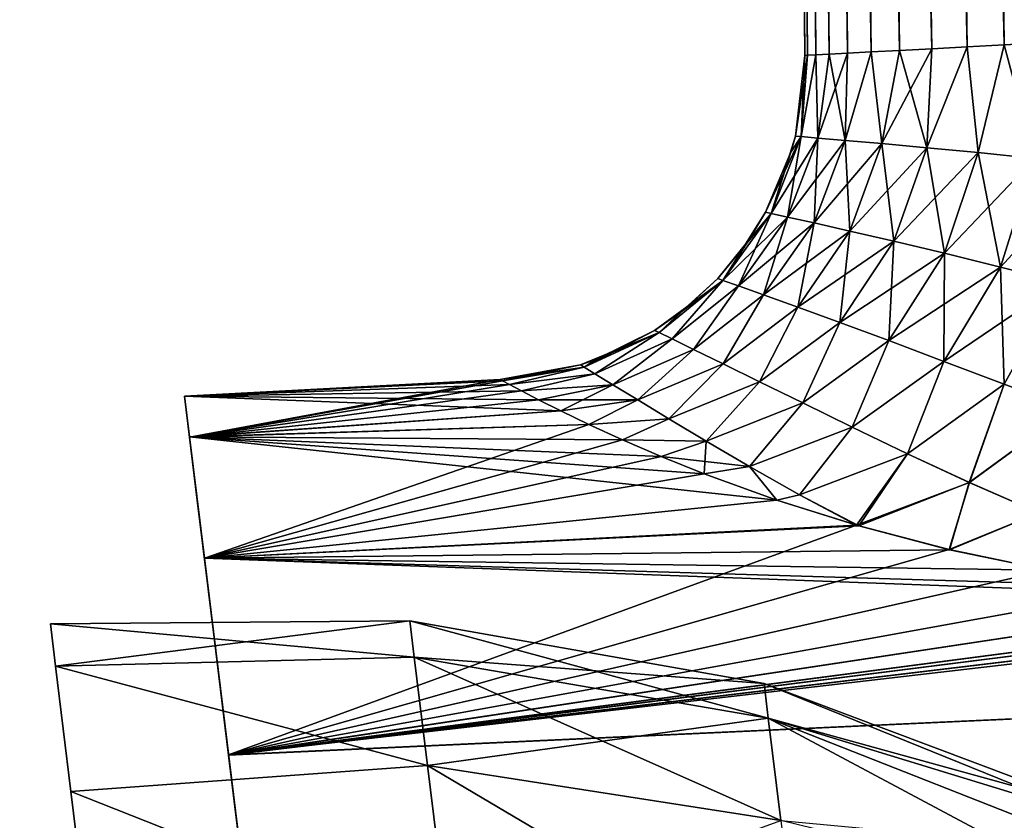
# Model space of a CAD drawing. Header units: millimetres. Extents: x -29 to 75, y -375 to 218.
# Tile 11 of 24: x 42.95 to 52.13, y 75.37 to 82.84. Entities that reach past the tile are written whole.
import ezdxf

# ---------------------------------------------------------------- set-up
doc = ezdxf.new("R2010")
doc.units = ezdxf.units.MM
doc.header["$LTSCALE"] = 33.374815
for name, color, linetype in [('17', 7, 'CONTINUOUS'), ('18', 7, 'CONTINUOUS'), ('20', 7, 'CONTINUOUS'), ('22', 7, 'CONTINUOUS'), ('23', 7, 'CONTINUOUS'), ('29', 7, 'CONTINUOUS'), ('30', 7, 'CONTINUOUS'), ('34', 7, 'CONTINUOUS'), ('35', 7, 'CONTINUOUS'), ('5', 7, 'CONTINUOUS')]:
    doc.layers.add(name, color=color, linetype=linetype)

msp = doc.modelspace()

# ---------------------------------------------------------------- linework, layer by layer
at = {"layer": '17', "color": 7, "linetype": 'CONTINUOUS', "true_color": 0xa2afbf}
for points in [[(44.4857, 79.3297), (44.5326, 78.9478, -3.9242), (44.605, 78.3581, -2.0102), (44.4857, 79.3297)], [(44.5326, 78.9475, 3.9249), (44.4857, 79.3297), (44.605, 78.3581, 2.0102), (44.5326, 78.9475, 3.9249)], [(44.605, 78.3581, 2.0102), (44.4857, 79.3297), (44.605, 78.3581, -2.0102), (44.605, 78.3581, 2.0102)], [(44.5326, 78.9478, -3.9242), (44.6714, 77.8174, -7.6964), (44.7062, 77.5335, -5.9412), (44.5326, 78.9478, -3.9242)], [(44.605, 78.3581, -2.0102), (44.5326, 78.9478, -3.9242), (44.7062, 77.5335, -5.9412), (44.605, 78.3581, -2.0102)], [(44.6714, 77.8174, 7.6948), (44.5326, 78.9475, 3.9249), (44.7062, 77.5335, 5.9411), (44.6714, 77.8174, 7.6948)], [(44.7062, 77.5335, 5.9411), (44.5326, 78.9475, 3.9249), (44.605, 78.3581, 2.0102), (44.7062, 77.5335, 5.9411)], [(44.6714, 77.8174, -7.6964), (44.8966, 75.9827, -11.1743), (44.9044, 75.9196, -9.6152), (44.6714, 77.8174, -7.6964)], [(44.7062, 77.5335, -5.9412), (44.6714, 77.8174, -7.6964), (44.9044, 75.9196, -9.6152), (44.7062, 77.5335, -5.9412)], [(44.8966, 75.983, 11.172), (44.6714, 77.8174, 7.6948), (44.9044, 75.9196, 9.6152), (44.8966, 75.983, 11.172)], [(44.9044, 75.9196, 9.6152), (44.6714, 77.8174, 7.6948), (44.7062, 77.5335, 5.9411), (44.9044, 75.9196, 9.6152)], [(45.1997, 73.5147, 14.224), (44.8966, 75.983, 11.172), (45.191, 73.5849, 12.8757), (45.1997, 73.5147, 14.224)], [(45.191, 73.5849, 12.8757), (44.8966, 75.983, 11.172), (44.9044, 75.9196, 9.6152), (45.191, 73.5849, 12.8757)], [(44.8966, 75.9827, -11.1743), (45.1998, 73.5136, -14.2267), (45.191, 73.5849, -12.8757), (44.8966, 75.9827, -11.1743)], [(44.9044, 75.9196, -9.6152), (44.8966, 75.9827, -11.1743), (45.191, 73.5849, -12.8757), (44.9044, 75.9196, -9.6152)]]:
    msp.add_3dface(points, dxfattribs=at)
at = {"layer": '18', "color": 7, "linetype": 'CONTINUOUS', "true_color": 0xa2afbf}
for points in [[(47.4504, 79.4721, -0.722), (44.4857, 79.3297), (47.4284, 79.484), (47.4504, 79.4721, -0.722)], [(47.5166, 79.4365, -1.4427), (44.4857, 79.3297), (47.4504, 79.4721, -0.722), (47.5166, 79.4365, -1.4427)], [(47.6282, 79.3774, -2.1603), (44.4857, 79.3297), (47.5166, 79.4365, -1.4427), (47.6282, 79.3774, -2.1603)], [(47.787, 79.2953, -2.8729), (44.4857, 79.3297), (47.6282, 79.3774, -2.1603), (47.787, 79.2953, -2.8729)], [(44.5326, 78.9478, -3.9242), (44.4857, 79.3297), (47.9959, 79.1905, -3.5791), (44.5326, 78.9478, -3.9242)], [(47.9959, 79.1905, -3.5791), (44.4857, 79.3297), (47.787, 79.2953, -2.8729), (47.9959, 79.1905, -3.5791)], [(48.2571, 79.0647, -4.273), (44.5326, 78.9478, -3.9242), (47.9959, 79.1905, -3.5791), (48.2571, 79.0647, -4.273)], [(48.5698, 78.9213, -4.9433), (44.5326, 78.9478, -3.9242), (48.2571, 79.0647, -4.273), (48.5698, 78.9213, -4.9433)], [(44.6714, 77.8174, -7.6964), (44.5326, 78.9478, -3.9242), (50.0101, 78.3576, -6.9629), (44.6714, 77.8174, -7.6964)], [(50.0101, 78.3576, -6.9629), (44.5326, 78.9478, -3.9242), (49.3328, 78.6037, -6.1667), (50.0101, 78.3576, -6.9629)], [(49.3328, 78.6037, -6.1667), (44.5326, 78.9478, -3.9242), (48.9305, 78.7656, -5.578), (49.3328, 78.6037, -6.1667)], [(48.9305, 78.7656, -5.578), (44.5326, 78.9478, -3.9242), (48.5698, 78.9213, -4.9433), (48.9305, 78.7656, -5.578)], [(50.7731, 78.1183, -7.6569), (44.6714, 77.8174, -7.6964), (50.0101, 78.3576, -6.9629), (50.7731, 78.1183, -7.6569)], [(51.6178, 77.8971, -8.2486), (44.6714, 77.8174, -7.6964), (50.7731, 78.1183, -7.6569), (51.6178, 77.8971, -8.2486)], [(52.5404, 77.7049, -8.7379), (44.6714, 77.8174, -7.6964), (51.6178, 77.8971, -8.2486), (52.5404, 77.7049, -8.7379)], [(44.8966, 75.9827, -11.1743), (44.6714, 77.8174, -7.6964), (54.6105, 77.4472, -9.4043), (44.8966, 75.9827, -11.1743)], [(54.6105, 77.4472, -9.4043), (44.6714, 77.8174, -7.6964), (53.5403, 77.5515, -9.1245), (54.6105, 77.4472, -9.4043)], [(53.5403, 77.5515, -9.1245), (44.6714, 77.8174, -7.6964), (52.5404, 77.7049, -8.7379), (53.5403, 77.5515, -9.1245)], [(55.7363, 77.402, -9.5712), (44.8966, 75.9827, -11.1743), (54.6105, 77.4472, -9.4043), (55.7363, 77.402, -9.5712)], [(69.3977, 77.1083, -10.8674), (44.8966, 75.9827, -11.1743), (56.8942, 77.4229, -9.6198), (69.3977, 77.1083, -10.8674)], [(56.8942, 77.4229, -9.6198), (44.8966, 75.9827, -11.1743), (56.1235, 77.4014, -9.6009), (56.8942, 77.4229, -9.6198)], [(56.1235, 77.4014, -9.6009), (44.8966, 75.9827, -11.1743), (55.7363, 77.402, -9.5712), (56.1235, 77.4014, -9.6009)], [(45.1998, 73.5136, -14.2267), (44.8966, 75.9827, -11.1743), (69.3977, 77.1083, -10.8674), (45.1998, 73.5136, -14.2267)], [(69.7129, 74.5412, -13.7401), (45.1998, 73.5136, -14.2267), (69.3977, 77.1083, -10.8674), (69.7129, 74.5412, -13.7401)]]:
    msp.add_3dface(points, dxfattribs=at)
at = {"layer": '20', "color": 7, "linetype": 'CONTINUOUS', "true_color": 0xa2afbf}
for points in [[(44.4857, 79.3297), (44.5326, 78.9475, 3.9249), (47.4284, 79.484), (44.4857, 79.3297)], [(47.4284, 79.484), (44.5326, 78.9475, 3.9249), (47.4504, 79.4721, 0.722), (47.4284, 79.484)], [(47.4504, 79.4721, 0.722), (44.5326, 78.9475, 3.9249), (47.5166, 79.4365, 1.4427), (47.4504, 79.4721, 0.722)], [(47.5166, 79.4365, 1.4427), (44.5326, 78.9475, 3.9249), (47.6282, 79.3774, 2.1603), (47.5166, 79.4365, 1.4427)], [(47.6282, 79.3774, 2.1603), (44.5326, 78.9475, 3.9249), (47.7871, 79.2952, 2.873), (47.6282, 79.3774, 2.1603)], [(47.7871, 79.2952, 2.873), (44.5326, 78.9475, 3.9249), (47.9959, 79.1905, 3.5791), (47.7871, 79.2952, 2.873)], [(47.9959, 79.1905, 3.5791), (44.5326, 78.9475, 3.9249), (48.2571, 79.0647, 4.2731), (47.9959, 79.1905, 3.5791)], [(44.5326, 78.9475, 3.9249), (44.6714, 77.8174, 7.6948), (48.2571, 79.0647, 4.2731), (44.5326, 78.9475, 3.9249)], [(48.2571, 79.0647, 4.2731), (44.6714, 77.8174, 7.6948), (48.5698, 78.9213, 4.9434), (48.2571, 79.0647, 4.2731)], [(48.5698, 78.9213, 4.9434), (44.6714, 77.8174, 7.6948), (48.9305, 78.7656, 5.578), (48.5698, 78.9213, 4.9434)], [(48.9305, 78.7656, 5.578), (44.6714, 77.8174, 7.6948), (49.333, 78.6036, 6.1669), (48.9305, 78.7656, 5.578)], [(49.333, 78.6036, 6.1669), (44.6714, 77.8174, 7.6948), (50.0105, 78.3575, 6.9634), (49.333, 78.6036, 6.1669)], [(50.0105, 78.3575, 6.9634), (44.6714, 77.8174, 7.6948), (50.7517, 78.1245, 7.6397), (50.0105, 78.3575, 6.9634)], [(44.6714, 77.8174, 7.6948), (44.8966, 75.983, 11.172), (50.7517, 78.1245, 7.6397), (44.6714, 77.8174, 7.6948)], [(50.7517, 78.1245, 7.6397), (44.8966, 75.983, 11.172), (51.615, 77.8978, 8.2469), (50.7517, 78.1245, 7.6397)], [(51.615, 77.8978, 8.2469), (44.8966, 75.983, 11.172), (52.5369, 77.7056, 8.7363), (51.615, 77.8978, 8.2469)], [(52.5369, 77.7056, 8.7363), (44.8966, 75.983, 11.172), (53.5364, 77.552, 9.1233), (52.5369, 77.7056, 8.7363)], [(53.5364, 77.552, 9.1233), (44.8966, 75.983, 11.172), (54.6063, 77.4475, 9.4034), (53.5364, 77.552, 9.1233)], [(44.8966, 75.983, 11.172), (69.3977, 77.1083, 10.8674), (58.0452, 77.5115, 9.5487), (44.8966, 75.983, 11.172)], [(56.8893, 77.4226, 9.6199), (44.8966, 75.983, 11.172), (58.0452, 77.5115, 9.5487), (56.8893, 77.4226, 9.6199)], [(54.6063, 77.4475, 9.4034), (44.8966, 75.983, 11.172), (55.7317, 77.402, 9.5708), (54.6063, 77.4475, 9.4034)], [(56.1244, 77.4014, 9.601), (44.8966, 75.983, 11.172), (56.8893, 77.4226, 9.6199), (56.1244, 77.4014, 9.601)], [(55.7317, 77.402, 9.5708), (44.8966, 75.983, 11.172), (56.1244, 77.4014, 9.601), (55.7317, 77.402, 9.5708)], [(44.8966, 75.983, 11.172), (45.1997, 73.5147, 14.224), (69.3977, 77.1083, 10.8674), (44.8966, 75.983, 11.172)], [(69.3977, 77.1083, 10.8674), (45.1997, 73.5147, 14.224), (69.7129, 74.5412, 13.7401), (69.3977, 77.1083, 10.8674)]]:
    msp.add_3dface(points, dxfattribs=at)
at = {"layer": '22', "color": 7, "linetype": 'CONTINUOUS', "true_color": 0xa2afbf}
for points in [[(51.5774, 131.0001, -3.3976), (52.1386, 131.0296, -3.7421), (53.2272, 82.6609, -5.348), (51.5774, 131.0001, -3.3976)], [(49.9005, 130.9123, -0.6568), (50.054, 130.9203, -1.2975), (50.3713, 82.5113, -1.1201), (49.9005, 130.9123, -0.6568)], [(50.054, 130.9203, -1.2975), (50.3058, 130.9335, -1.9063), (50.6683, 82.5268, -2.2047), (50.054, 130.9203, -1.2975)], [(50.3713, 82.5113, -1.1201), (50.054, 130.9203, -1.2975), (50.4957, 82.5178, -1.6691), (50.3713, 82.5113, -1.1201)], [(50.4957, 82.5178, -1.6691), (50.054, 130.9203, -1.2975), (50.6683, 82.5268, -2.2047), (50.4957, 82.5178, -1.6691)], [(50.3058, 130.9335, -1.9063), (50.6496, 130.9515, -2.4683), (51.152, 82.5522, -3.2178), (50.3058, 130.9335, -1.9063)], [(50.6683, 82.5268, -2.2047), (50.3058, 130.9335, -1.9063), (50.8881, 82.5383, -2.7231), (50.6683, 82.5268, -2.2047)], [(50.8881, 82.5383, -2.7231), (50.3058, 130.9335, -1.9063), (51.152, 82.5522, -3.2178), (50.8881, 82.5383, -2.7231)], [(50.6496, 130.9515, -2.4683), (51.077, 130.9739, -2.9695), (51.7828, 82.5852, -4.1006), (50.6496, 130.9515, -2.4683)], [(51.152, 82.5522, -3.2178), (50.6496, 130.9515, -2.4683), (51.4534, 82.568, -3.6797), (51.152, 82.5522, -3.2178)], [(51.4534, 82.568, -3.6797), (50.6496, 130.9515, -2.4683), (51.7828, 82.5852, -4.1006), (51.4534, 82.568, -3.6797)], [(51.077, 130.9739, -2.9695), (51.5774, 131.0001, -3.3976), (52.1297, 82.6034, -4.4752), (51.077, 130.9739, -2.9695)], [(51.7828, 82.5852, -4.1006), (51.077, 130.9739, -2.9695), (52.1297, 82.6034, -4.4752), (51.7828, 82.5852, -4.1006)], [(52.1297, 82.6034, -4.4752), (51.5774, 131.0001, -3.3976), (52.6711, 82.6318, -4.9557), (52.1297, 82.6034, -4.4752)], [(52.6711, 82.6318, -4.9557), (51.5774, 131.0001, -3.3976), (53.2272, 82.6609, -5.348), (52.6711, 82.6318, -4.9557)], [(49.8489, 130.9095), (49.9005, 130.9123, -0.6568), (50.2713, 82.506), (49.8489, 130.9095)], [(50.2713, 82.506), (49.9005, 130.9123, -0.6568), (50.2963, 82.5073, -0.5622), (50.2713, 82.506)], [(50.2963, 82.5073, -0.5622), (49.9005, 130.9123, -0.6568), (50.3713, 82.5113, -1.1201), (50.2963, 82.5073, -0.5622)]]:
    msp.add_3dface(points, dxfattribs=at)
at = {"layer": '23', "color": 7, "linetype": 'CONTINUOUS', "true_color": 0xa2afbf}
for points in [[(52.1386, 131.0296, 3.7421), (51.5774, 131.0001, 3.3976), (53.227, 82.6609, 5.3479), (52.1386, 131.0296, 3.7421)], [(50.054, 130.9203, 1.2975), (49.9005, 130.9123, 0.6568), (50.4957, 82.5178, 1.6691), (50.054, 130.9203, 1.2975)], [(50.3058, 130.9335, 1.9063), (50.054, 130.9203, 1.2975), (50.8881, 82.5383, 2.7231), (50.3058, 130.9335, 1.9063)], [(50.8881, 82.5383, 2.7231), (50.054, 130.9203, 1.2975), (50.6683, 82.5268, 2.2047), (50.8881, 82.5383, 2.7231)], [(50.6683, 82.5268, 2.2047), (50.054, 130.9203, 1.2975), (50.4957, 82.5178, 1.6691), (50.6683, 82.5268, 2.2047)], [(50.6496, 130.9515, 2.4683), (50.3058, 130.9335, 1.9063), (51.4534, 82.568, 3.6798), (50.6496, 130.9515, 2.4683)], [(51.4534, 82.568, 3.6798), (50.3058, 130.9335, 1.9063), (51.152, 82.5522, 3.2179), (51.4534, 82.568, 3.6798)], [(51.152, 82.5522, 3.2179), (50.3058, 130.9335, 1.9063), (50.8881, 82.5383, 2.7231), (51.152, 82.5522, 3.2179)], [(51.077, 130.9739, 2.9695), (50.6496, 130.9515, 2.4683), (51.7828, 82.5852, 4.1006), (51.077, 130.9739, 2.9695)], [(51.7828, 82.5852, 4.1006), (50.6496, 130.9515, 2.4683), (51.4534, 82.568, 3.6798), (51.7828, 82.5852, 4.1006)], [(51.5774, 131.0001, 3.3976), (51.077, 130.9739, 2.9695), (52.6715, 82.6318, 4.956), (51.5774, 131.0001, 3.3976)], [(52.6715, 82.6318, 4.956), (51.077, 130.9739, 2.9695), (52.1299, 82.6034, 4.4754), (52.6715, 82.6318, 4.956)], [(52.1299, 82.6034, 4.4754), (51.077, 130.9739, 2.9695), (51.7828, 82.5852, 4.1006), (52.1299, 82.6034, 4.4754)], [(53.227, 82.6609, 5.3479), (51.5774, 131.0001, 3.3976), (52.6715, 82.6318, 4.956), (53.227, 82.6609, 5.3479)], [(49.9005, 130.9123, 0.6568), (49.8489, 130.9095), (50.2963, 82.5073, 0.5623), (49.9005, 130.9123, 0.6568)], [(49.8489, 130.9095), (50.2713, 82.506), (50.2963, 82.5073, 0.5623), (49.8489, 130.9095)], [(50.4957, 82.5178, 1.6691), (49.9005, 130.9123, 0.6568), (50.3713, 82.5113, 1.1201), (50.4957, 82.5178, 1.6691)], [(50.3713, 82.5113, 1.1201), (49.9005, 130.9123, 0.6568), (50.2963, 82.5073, 0.5623), (50.3713, 82.5113, 1.1201)]]:
    msp.add_3dface(points, dxfattribs=at)
at = {"layer": '29', "color": 7, "linetype": 'CONTINUOUS', "true_color": 0xa2afbf}
for points in [[(52.1297, 82.6034, -4.4752), (52.6711, 82.6318, -4.9557), (52.4127, 81.546, -4.9272), (52.1297, 82.6034, -4.4752)], [(50.6683, 82.5268, -2.2047), (50.8881, 82.5383, -2.7231), (50.6471, 81.7134, -2.4222), (50.6683, 82.5268, -2.2047)], [(50.8881, 82.5383, -2.7231), (50.9896, 81.6832, -3.1488), (50.6471, 81.7134, -2.4222), (50.8881, 82.5383, -2.7231)], [(50.8881, 82.5383, -2.7231), (51.152, 82.5522, -3.2178), (50.9896, 81.6832, -3.1488), (50.8881, 82.5383, -2.7231)], [(51.152, 82.5522, -3.2178), (51.4534, 82.568, -3.6797), (50.9896, 81.6832, -3.1488), (51.152, 82.5522, -3.2178)], [(51.4534, 82.568, -3.6797), (51.4073, 81.6449, -3.8131), (50.9896, 81.6832, -3.1488), (51.4534, 82.568, -3.6797)], [(51.4534, 82.568, -3.6797), (51.7828, 82.5852, -4.1006), (51.4073, 81.6449, -3.8131), (51.4534, 82.568, -3.6797)], [(51.7828, 82.5852, -4.1006), (51.8862, 81.599, -4.4073), (51.4073, 81.6449, -3.8131), (51.7828, 82.5852, -4.1006)], [(51.7828, 82.5852, -4.1006), (52.1297, 82.6034, -4.4752), (51.8862, 81.599, -4.4073), (51.7828, 82.5852, -4.1006)], [(52.1297, 82.6034, -4.4752), (52.4127, 81.546, -4.9272), (51.8862, 81.599, -4.4073), (52.1297, 82.6034, -4.4752)], [(50.2713, 82.506), (50.2963, 82.5073, -0.5622), (50.182, 81.7528, 0), (50.2713, 82.506)], [(50.2963, 82.5073, -0.5622), (50.2351, 81.7484, -0.8317), (50.182, 81.7528, 0), (50.2963, 82.5073, -0.5622)], [(50.2963, 82.5073, -0.5622), (50.3713, 82.5113, -1.1201), (50.2351, 81.7484, -0.8317), (50.2963, 82.5073, -0.5622)], [(50.3713, 82.5113, -1.1201), (50.3923, 81.7352, -1.6449), (50.2351, 81.7484, -0.8317), (50.3713, 82.5113, -1.1201)], [(50.3713, 82.5113, -1.1201), (50.4957, 82.5178, -1.6691), (50.3923, 81.7352, -1.6449), (50.3713, 82.5113, -1.1201)], [(50.4957, 82.5178, -1.6691), (50.6683, 82.5268, -2.2047), (50.3923, 81.7352, -1.6449), (50.4957, 82.5178, -1.6691)], [(50.6683, 82.5268, -2.2047), (50.6471, 81.7134, -2.4222), (50.3923, 81.7352, -1.6449), (50.6683, 82.5268, -2.2047)], [(49.9563, 81.0315, -0.8573), (49.9048, 81.0427, 0), (50.2351, 81.7484, -0.8317), (49.9563, 81.0315, -0.8573)], [(50.2351, 81.7484, -0.8317), (49.9048, 81.0427, 0), (50.1403, 81.6027, 0), (50.2351, 81.7484, -0.8317)], [(50.3923, 81.7352, -1.6449), (49.9563, 81.0315, -0.8573), (50.2351, 81.7484, -0.8317), (50.3923, 81.7352, -1.6449)], [(50.1089, 80.9981, -1.6974), (49.9563, 81.0315, -0.8573), (50.3923, 81.7352, -1.6449), (50.1089, 80.9981, -1.6974)], [(50.6471, 81.7134, -2.4222), (50.1089, 80.9981, -1.6974), (50.3923, 81.7352, -1.6449), (50.6471, 81.7134, -2.4222)], [(50.3567, 80.9432, -2.5043), (50.1089, 80.9981, -1.6974), (50.6471, 81.7134, -2.4222), (50.3567, 80.9432, -2.5043)], [(50.182, 81.7528, 0), (50.2351, 81.7484, -0.8317), (50.1403, 81.6027, 0), (50.182, 81.7528, 0)], [(50.9896, 81.6832, -3.1488), (50.3567, 80.9432, -2.5043), (50.6471, 81.7134, -2.4222), (50.9896, 81.6832, -3.1488)], [(50.6907, 80.8677, -3.2644), (50.3567, 80.9432, -2.5043), (50.9896, 81.6832, -3.1488), (50.6907, 80.8677, -3.2644)], [(51.4073, 81.6449, -3.8131), (50.6907, 80.8677, -3.2644), (50.9896, 81.6832, -3.1488), (51.4073, 81.6449, -3.8131)], [(51.0996, 80.773, -3.9672), (50.6907, 80.8677, -3.2644), (51.4073, 81.6449, -3.8131), (51.0996, 80.773, -3.9672)], [(51.8862, 81.599, -4.4073), (51.0996, 80.773, -3.9672), (51.4073, 81.6449, -3.8131), (51.8862, 81.599, -4.4073)], [(51.5712, 80.6606, -4.6059), (51.0996, 80.773, -3.9672), (51.8862, 81.599, -4.4073), (51.5712, 80.6606, -4.6059)], [(52.4127, 81.546, -4.9272), (51.5712, 80.6606, -4.6059), (51.8862, 81.599, -4.4073), (52.4127, 81.546, -4.9272)], [(52.0939, 80.5323, -5.1774), (51.5712, 80.6606, -4.6059), (52.4127, 81.546, -4.9272), (52.0939, 80.5323, -5.1774)], [(52.9742, 81.4864, -5.3722), (52.0939, 80.5323, -5.1774), (52.4127, 81.546, -4.9272), (52.9742, 81.4864, -5.3722)], [(52.6578, 80.39, -5.6816), (52.0939, 80.5323, -5.1774), (52.9742, 81.4864, -5.3722), (52.6578, 80.39, -5.6816)], [(49.5063, 80.4083, -0.8952), (49.4576, 80.4254, 0), (49.9563, 81.0315, -0.8573), (49.5063, 80.4083, -0.8952)], [(49.9563, 81.0315, -0.8573), (49.4576, 80.4254, 0), (49.7438, 80.7806, 0), (49.9563, 81.0315, -0.8573)], [(50.1089, 80.9981, -1.6974), (49.5063, 80.4083, -0.8952), (49.9563, 81.0315, -0.8573), (50.1089, 80.9981, -1.6974)], [(49.6509, 80.3574, -1.7753), (49.5063, 80.4083, -0.8952), (50.1089, 80.9981, -1.6974), (49.6509, 80.3574, -1.7753)], [(50.3567, 80.9432, -2.5043), (49.6509, 80.3574, -1.7753), (50.1089, 80.9981, -1.6974), (50.3567, 80.9432, -2.5043)], [(49.9048, 81.0427, 0), (49.9563, 81.0315, -0.8573), (49.7438, 80.7806, 0), (49.9048, 81.0427, 0)], [(49.8863, 80.2738, -2.6262), (49.6509, 80.3574, -1.7753), (50.3567, 80.9432, -2.5043), (49.8863, 80.2738, -2.6262)], [(50.6907, 80.8677, -3.2644), (49.8863, 80.2738, -2.6262), (50.3567, 80.9432, -2.5043), (50.6907, 80.8677, -3.2644)], [(50.2048, 80.1591, -3.4363), (49.8863, 80.2738, -2.6262), (50.6907, 80.8677, -3.2644), (50.2048, 80.1591, -3.4363)], [(51.0996, 80.773, -3.9672), (50.2048, 80.1591, -3.4363), (50.6907, 80.8677, -3.2644), (51.0996, 80.773, -3.9672)], [(50.5973, 80.0157, -4.1969), (50.2048, 80.1591, -3.4363), (51.0996, 80.773, -3.9672), (50.5973, 80.0157, -4.1969)], [(51.5712, 80.6606, -4.6059), (50.5973, 80.0157, -4.1969), (51.0996, 80.773, -3.9672), (51.5712, 80.6606, -4.6059)], [(51.054, 79.846, -4.9028), (50.5973, 80.0157, -4.1969), (51.5712, 80.6606, -4.6059), (51.054, 79.846, -4.9028)], [(52.0939, 80.5323, -5.1774), (51.054, 79.846, -4.9028), (51.5712, 80.6606, -4.6059), (52.0939, 80.5323, -5.1774)], [(51.5668, 79.6529, -5.5523), (51.054, 79.846, -4.9028), (52.0939, 80.5323, -5.1774), (51.5668, 79.6529, -5.5523)], [(52.6578, 80.39, -5.6816), (51.5668, 79.6529, -5.5523), (52.0939, 80.5323, -5.1774), (52.6578, 80.39, -5.6816)], [(49.4576, 80.4254, 0), (49.5063, 80.4083, -0.8952), (49.1184, 80.1158, 0), (49.4576, 80.4254, 0)], [(49.1184, 80.1158, 0), (49.5063, 80.4083, -0.8952), (48.8692, 79.9407, 0), (49.1184, 80.1158, 0)], [(48.8692, 79.9407, 0), (49.5063, 80.4083, -0.8952), (48.9104, 79.9209, -0.9029), (48.8692, 79.9407, 0)], [(48.9104, 79.9209, -0.9029), (49.5063, 80.4083, -0.8952), (49.033, 79.8616, -1.7948), (48.9104, 79.9209, -0.9029)], [(49.5063, 80.4083, -0.8952), (49.6509, 80.3574, -1.7753), (49.033, 79.8616, -1.7948), (49.5063, 80.4083, -0.8952)], [(49.033, 79.8616, -1.7948), (49.6509, 80.3574, -1.7753), (49.2336, 79.7642, -2.6657), (49.033, 79.8616, -1.7948)], [(49.6509, 80.3574, -1.7753), (49.8863, 80.2738, -2.6262), (49.2336, 79.7642, -2.6657), (49.6509, 80.3574, -1.7753)], [(52.1302, 79.4397, -6.1468), (51.5668, 79.6529, -5.5523), (52.6578, 80.39, -5.6816), (52.1302, 79.4397, -6.1468)], [(49.2336, 79.7642, -2.6657), (49.8863, 80.2738, -2.6262), (49.5073, 79.6306, -3.5071), (49.2336, 79.7642, -2.6657)], [(49.8863, 80.2738, -2.6262), (50.2048, 80.1591, -3.4363), (49.5073, 79.6306, -3.5071), (49.8863, 80.2738, -2.6262)], [(49.5073, 79.6306, -3.5071), (50.2048, 80.1591, -3.4363), (49.8482, 79.4634, -4.313), (49.5073, 79.6306, -3.5071)], [(50.2048, 80.1591, -3.4363), (50.5973, 80.0157, -4.1969), (49.8482, 79.4634, -4.313), (50.2048, 80.1591, -3.4363)], [(49.8482, 79.4634, -4.313), (50.5973, 80.0157, -4.1969), (50.2506, 79.2653, -5.0802), (49.8482, 79.4634, -4.313)], [(50.5973, 80.0157, -4.1969), (51.054, 79.846, -4.9028), (50.2506, 79.2653, -5.0802), (50.5973, 80.0157, -4.1969)], [(48.322, 79.6698, 0), (48.9104, 79.9209, -0.9029), (48.1777, 79.62, 0), (48.322, 79.6698, 0)], [(48.1777, 79.62, 0), (48.9104, 79.9209, -0.9029), (48.2118, 79.5991, -0.9166), (48.1777, 79.62, 0)], [(48.2118, 79.5991, -0.9166), (48.9104, 79.9209, -0.9029), (48.3136, 79.537, -1.8259), (48.2118, 79.5991, -0.9166)], [(48.9104, 79.9209, -0.9029), (49.033, 79.8616, -1.7948), (48.3136, 79.537, -1.8259), (48.9104, 79.9209, -0.9029)], [(48.8692, 79.9407, 0), (48.9104, 79.9209, -0.9029), (48.322, 79.6698, 0), (48.8692, 79.9407, 0)], [(48.3136, 79.537, -1.8259), (49.033, 79.8616, -1.7948), (48.481, 79.4347, -2.7212), (48.3136, 79.537, -1.8259)], [(49.033, 79.8616, -1.7948), (49.2336, 79.7642, -2.6657), (48.481, 79.4347, -2.7212), (49.033, 79.8616, -1.7948)], [(50.2506, 79.2653, -5.0802), (51.054, 79.846, -4.9028), (50.7105, 79.0398, -5.8083), (50.2506, 79.2653, -5.0802)], [(51.054, 79.846, -4.9028), (51.5668, 79.6529, -5.5523), (50.7105, 79.0398, -5.8083), (51.054, 79.846, -4.9028)], [(48.481, 79.4347, -2.7212), (49.2336, 79.7642, -2.6657), (48.7115, 79.2942, -3.5971), (48.481, 79.4347, -2.7212)], [(49.2336, 79.7642, -2.6657), (49.5073, 79.6306, -3.5071), (48.7115, 79.2942, -3.5971), (49.2336, 79.7642, -2.6657)], [(47.4284, 79.484), (48.1777, 79.62, 0), (48.2118, 79.5991, -0.9166), (47.4284, 79.484)], [(47.4504, 79.4721, -0.722), (47.4284, 79.484), (48.2118, 79.5991, -0.9166), (47.4504, 79.4721, -0.722)], [(47.5166, 79.4365, -1.4427), (47.4504, 79.4721, -0.722), (48.2118, 79.5991, -0.9166), (47.5166, 79.4365, -1.4427)], [(47.5166, 79.4365, -1.4427), (48.2118, 79.5991, -0.9166), (48.3136, 79.537, -1.8259), (47.5166, 79.4365, -1.4427)], [(48.7115, 79.2942, -3.5971), (49.5073, 79.6306, -3.5071), (49.0019, 79.1182, -4.4501), (48.7115, 79.2942, -3.5971)], [(49.5073, 79.6306, -3.5071), (49.8482, 79.4634, -4.313), (49.0019, 79.1182, -4.4501), (49.5073, 79.6306, -3.5071)], [(50.7105, 79.0398, -5.8083), (51.5668, 79.6529, -5.5523), (51.2269, 78.7906, -6.4995), (50.7105, 79.0398, -5.8083)], [(51.5668, 79.6529, -5.5523), (52.1302, 79.4397, -6.1468), (51.2269, 78.7906, -6.4995), (51.5668, 79.6529, -5.5523)], [(47.6282, 79.3774, -2.1603), (47.5166, 79.4365, -1.4427), (48.3136, 79.537, -1.8259), (47.6282, 79.3774, -2.1603)], [(47.6282, 79.3774, -2.1603), (48.3136, 79.537, -1.8259), (48.481, 79.4347, -2.7212), (47.6282, 79.3774, -2.1603)], [(47.787, 79.2953, -2.8729), (47.6282, 79.3774, -2.1603), (48.481, 79.4347, -2.7212), (47.787, 79.2953, -2.8729)], [(47.787, 79.2953, -2.8729), (48.481, 79.4347, -2.7212), (48.7115, 79.2942, -3.5971), (47.787, 79.2953, -2.8729)], [(49.0019, 79.1182, -4.4501), (49.8482, 79.4634, -4.313), (49.3498, 78.9096, -5.2788), (49.0019, 79.1182, -4.4501)], [(49.8482, 79.4634, -4.313), (50.2506, 79.2653, -5.0802), (49.3498, 78.9096, -5.2788), (49.8482, 79.4634, -4.313)], [(51.2269, 78.7906, -6.4995), (52.1302, 79.4397, -6.1468), (51.8038, 78.5223, -7.1572), (51.2269, 78.7906, -6.4995)], [(52.1302, 79.4397, -6.1468), (52.7435, 79.211, -6.6892), (51.8038, 78.5223, -7.1572), (52.1302, 79.4397, -6.1468)], [(47.9959, 79.1905, -3.5791), (47.787, 79.2953, -2.8729), (48.7115, 79.2942, -3.5971), (47.9959, 79.1905, -3.5791)], [(48.2571, 79.0647, -4.273), (47.9959, 79.1905, -3.5791), (48.7115, 79.2942, -3.5971), (48.2571, 79.0647, -4.273)], [(48.2571, 79.0647, -4.273), (48.7115, 79.2942, -3.5971), (49.0019, 79.1182, -4.4501), (48.2571, 79.0647, -4.273)], [(49.3498, 78.9096, -5.2788), (50.2506, 79.2653, -5.0802), (49.7547, 78.6718, -6.0842), (49.3498, 78.9096, -5.2788)], [(50.2506, 79.2653, -5.0802), (50.7105, 79.0398, -5.8083), (49.7547, 78.6718, -6.0842), (50.2506, 79.2653, -5.0802)], [(51.8038, 78.5223, -7.1572), (52.7435, 79.211, -6.6892), (52.4522, 78.2421, -7.7836), (51.8038, 78.5223, -7.1572)], [(48.5698, 78.9213, -4.9433), (48.2571, 79.0647, -4.273), (49.0019, 79.1182, -4.4501), (48.5698, 78.9213, -4.9433)], [(48.5698, 78.9213, -4.9433), (49.0019, 79.1182, -4.4501), (49.3498, 78.9096, -5.2788), (48.5698, 78.9213, -4.9433)], [(49.7547, 78.6718, -6.0842), (50.7105, 79.0398, -5.8083), (50.2194, 78.4086, -6.8696), (49.7547, 78.6718, -6.0842)], [(50.7105, 79.0398, -5.8083), (51.2269, 78.7906, -6.4995), (50.2194, 78.4086, -6.8696), (50.7105, 79.0398, -5.8083)], [(48.9305, 78.7656, -5.578), (48.5698, 78.9213, -4.9433), (49.3498, 78.9096, -5.2788), (48.9305, 78.7656, -5.578)], [(48.9305, 78.7656, -5.578), (49.3498, 78.9096, -5.2788), (49.7547, 78.6718, -6.0842), (48.9305, 78.7656, -5.578)], [(51.2269, 78.7906, -6.4995), (50.7731, 78.1183, -7.6569), (50.2194, 78.4086, -6.8696), (51.2269, 78.7906, -6.4995)], [(50.7731, 78.1183, -7.6569), (51.2269, 78.7906, -6.4995), (51.8038, 78.5223, -7.1572), (50.7731, 78.1183, -7.6569)], [(49.3328, 78.6037, -6.1667), (48.9305, 78.7656, -5.578), (49.7547, 78.6718, -6.0842), (49.3328, 78.6037, -6.1667)], [(50.0101, 78.3576, -6.9629), (49.3328, 78.6037, -6.1667), (49.7547, 78.6718, -6.0842), (50.0101, 78.3576, -6.9629)], [(50.0101, 78.3576, -6.9629), (49.7547, 78.6718, -6.0842), (50.2194, 78.4086, -6.8696), (50.0101, 78.3576, -6.9629)], [(51.6178, 77.8971, -8.2486), (50.7731, 78.1183, -7.6569), (51.8038, 78.5223, -7.1572), (51.6178, 77.8971, -8.2486)], [(51.6178, 77.8971, -8.2486), (51.8038, 78.5223, -7.1572), (52.4522, 78.2421, -7.7836), (51.6178, 77.8971, -8.2486)], [(50.7731, 78.1183, -7.6569), (50.0101, 78.3576, -6.9629), (50.2194, 78.4086, -6.8696), (50.7731, 78.1183, -7.6569)], [(52.5404, 77.7049, -8.7379), (51.6178, 77.8971, -8.2486), (52.4522, 78.2421, -7.7836), (52.5404, 77.7049, -8.7379)]]:
    msp.add_3dface(points, dxfattribs=at)
at = {"layer": '30', "color": 7, "linetype": 'CONTINUOUS', "true_color": 0xa2afbf}
for points in [[(52.6715, 82.6318, 4.956), (52.1299, 82.6034, 4.4754), (52.4127, 81.546, 4.9272), (52.6715, 82.6318, 4.956)], [(50.8881, 82.5383, 2.7231), (50.6683, 82.5268, 2.2047), (50.6471, 81.7134, 2.4222), (50.8881, 82.5383, 2.7231)], [(50.8881, 82.5383, 2.7231), (50.6471, 81.7134, 2.4222), (50.9896, 81.6832, 3.1488), (50.8881, 82.5383, 2.7231)], [(51.152, 82.5522, 3.2179), (50.8881, 82.5383, 2.7231), (50.9896, 81.6832, 3.1488), (51.152, 82.5522, 3.2179)], [(51.152, 82.5522, 3.2179), (50.9896, 81.6832, 3.1488), (51.4073, 81.6449, 3.8131), (51.152, 82.5522, 3.2179)], [(51.4534, 82.568, 3.6798), (51.152, 82.5522, 3.2179), (51.4073, 81.6449, 3.8131), (51.4534, 82.568, 3.6798)], [(51.7828, 82.5852, 4.1006), (51.4534, 82.568, 3.6798), (51.4073, 81.6449, 3.8131), (51.7828, 82.5852, 4.1006)], [(51.7828, 82.5852, 4.1006), (51.4073, 81.6449, 3.8131), (51.8862, 81.599, 4.4073), (51.7828, 82.5852, 4.1006)], [(52.1299, 82.6034, 4.4754), (51.7828, 82.5852, 4.1006), (51.8862, 81.599, 4.4073), (52.1299, 82.6034, 4.4754)], [(52.1299, 82.6034, 4.4754), (51.8862, 81.599, 4.4073), (52.4127, 81.546, 4.9272), (52.1299, 82.6034, 4.4754)], [(50.2713, 82.506), (50.182, 81.7528, 0), (50.2351, 81.7484, 0.8317), (50.2713, 82.506)], [(50.3713, 82.5113, 1.1201), (50.2963, 82.5073, 0.5623), (50.2351, 81.7484, 0.8317), (50.3713, 82.5113, 1.1201)], [(50.3713, 82.5113, 1.1201), (50.2351, 81.7484, 0.8317), (50.3923, 81.7352, 1.6449), (50.3713, 82.5113, 1.1201)], [(50.2963, 82.5073, 0.5623), (50.2713, 82.506), (50.2351, 81.7484, 0.8317), (50.2963, 82.5073, 0.5623)], [(50.4957, 82.5178, 1.6691), (50.3713, 82.5113, 1.1201), (50.3923, 81.7352, 1.6449), (50.4957, 82.5178, 1.6691)], [(50.4957, 82.5178, 1.6691), (50.3923, 81.7352, 1.6449), (50.6471, 81.7134, 2.4222), (50.4957, 82.5178, 1.6691)], [(50.6683, 82.5268, 2.2047), (50.4957, 82.5178, 1.6691), (50.6471, 81.7134, 2.4222), (50.6683, 82.5268, 2.2047)], [(50.182, 81.7528, 0), (50.1403, 81.6027, 0), (49.9563, 81.0315, 0.8573), (50.182, 81.7528, 0)], [(50.182, 81.7528, 0), (49.9563, 81.0315, 0.8573), (50.2351, 81.7484, 0.8317), (50.182, 81.7528, 0)], [(49.9563, 81.0315, 0.8573), (50.1089, 80.9981, 1.6974), (50.2351, 81.7484, 0.8317), (49.9563, 81.0315, 0.8573)], [(50.2351, 81.7484, 0.8317), (50.1089, 80.9981, 1.6974), (50.3923, 81.7352, 1.6449), (50.2351, 81.7484, 0.8317)], [(50.1089, 80.9981, 1.6974), (50.3567, 80.9432, 2.5043), (50.3923, 81.7352, 1.6449), (50.1089, 80.9981, 1.6974)], [(50.3923, 81.7352, 1.6449), (50.3567, 80.9432, 2.5043), (50.6471, 81.7134, 2.4222), (50.3923, 81.7352, 1.6449)], [(50.3567, 80.9432, 2.5043), (50.6907, 80.8677, 3.2644), (50.6471, 81.7134, 2.4222), (50.3567, 80.9432, 2.5043)], [(50.6471, 81.7134, 2.4222), (50.6907, 80.8677, 3.2644), (50.9896, 81.6832, 3.1488), (50.6471, 81.7134, 2.4222)], [(50.6907, 80.8677, 3.2644), (51.0996, 80.773, 3.9672), (50.9896, 81.6832, 3.1488), (50.6907, 80.8677, 3.2644)], [(50.9896, 81.6832, 3.1488), (51.0996, 80.773, 3.9672), (51.4073, 81.6449, 3.8131), (50.9896, 81.6832, 3.1488)], [(51.0996, 80.773, 3.9672), (51.5712, 80.6606, 4.6059), (51.4073, 81.6449, 3.8131), (51.0996, 80.773, 3.9672)], [(51.4073, 81.6449, 3.8131), (51.5712, 80.6606, 4.6059), (51.8862, 81.599, 4.4073), (51.4073, 81.6449, 3.8131)], [(50.1403, 81.6027, 0), (49.9048, 81.0427, 0), (49.9563, 81.0315, 0.8573), (50.1403, 81.6027, 0)], [(51.5712, 80.6606, 4.6059), (52.0939, 80.5323, 5.1774), (51.8862, 81.599, 4.4073), (51.5712, 80.6606, 4.6059)], [(51.8862, 81.599, 4.4073), (52.0939, 80.5323, 5.1774), (52.4127, 81.546, 4.9272), (51.8862, 81.599, 4.4073)], [(52.0939, 80.5323, 5.1774), (52.6578, 80.39, 5.6816), (52.4127, 81.546, 4.9272), (52.0939, 80.5323, 5.1774)], [(49.9048, 81.0427, 0), (49.7438, 80.7806, 0), (49.5063, 80.4083, 0.8952), (49.9048, 81.0427, 0)], [(49.9048, 81.0427, 0), (49.5063, 80.4083, 0.8952), (49.9563, 81.0315, 0.8573), (49.9048, 81.0427, 0)], [(49.5063, 80.4083, 0.8952), (49.6509, 80.3574, 1.7753), (49.9563, 81.0315, 0.8573), (49.5063, 80.4083, 0.8952)], [(49.9563, 81.0315, 0.8573), (49.6509, 80.3574, 1.7753), (50.1089, 80.9981, 1.6974), (49.9563, 81.0315, 0.8573)], [(49.6509, 80.3574, 1.7753), (49.8863, 80.2738, 2.6262), (50.1089, 80.9981, 1.6974), (49.6509, 80.3574, 1.7753)], [(50.1089, 80.9981, 1.6974), (49.8863, 80.2738, 2.6262), (50.3567, 80.9432, 2.5043), (50.1089, 80.9981, 1.6974)], [(49.8863, 80.2738, 2.6262), (50.2048, 80.1591, 3.4363), (50.3567, 80.9432, 2.5043), (49.8863, 80.2738, 2.6262)], [(50.3567, 80.9432, 2.5043), (50.2048, 80.1591, 3.4363), (50.6907, 80.8677, 3.2644), (50.3567, 80.9432, 2.5043)], [(50.2048, 80.1591, 3.4363), (50.5973, 80.0157, 4.1969), (50.6907, 80.8677, 3.2644), (50.2048, 80.1591, 3.4363)], [(50.6907, 80.8677, 3.2644), (50.5973, 80.0157, 4.1969), (51.0996, 80.773, 3.9672), (50.6907, 80.8677, 3.2644)], [(49.7438, 80.7806, 0), (49.4576, 80.4254, 0), (49.5063, 80.4083, 0.8952), (49.7438, 80.7806, 0)], [(50.5973, 80.0157, 4.1969), (51.054, 79.846, 4.9028), (51.0996, 80.773, 3.9672), (50.5973, 80.0157, 4.1969)], [(51.0996, 80.773, 3.9672), (51.054, 79.846, 4.9028), (51.5712, 80.6606, 4.6059), (51.0996, 80.773, 3.9672)], [(51.054, 79.846, 4.9028), (51.5668, 79.6529, 5.5523), (51.5712, 80.6606, 4.6059), (51.054, 79.846, 4.9028)], [(51.5712, 80.6606, 4.6059), (51.5668, 79.6529, 5.5523), (52.0939, 80.5323, 5.1774), (51.5712, 80.6606, 4.6059)], [(51.5668, 79.6529, 5.5523), (52.1302, 79.4397, 6.1468), (52.0939, 80.5323, 5.1774), (51.5668, 79.6529, 5.5523)], [(52.0939, 80.5323, 5.1774), (52.1302, 79.4397, 6.1468), (52.6578, 80.39, 5.6816), (52.0939, 80.5323, 5.1774)], [(49.4576, 80.4254, 0), (49.1184, 80.1158, 0), (48.9104, 79.9208, 0.9029), (49.4576, 80.4254, 0)], [(49.4576, 80.4254, 0), (48.9104, 79.9208, 0.9029), (49.5063, 80.4083, 0.8952), (49.4576, 80.4254, 0)], [(48.9104, 79.9208, 0.9029), (49.033, 79.8616, 1.7949), (49.5063, 80.4083, 0.8952), (48.9104, 79.9208, 0.9029)], [(49.5063, 80.4083, 0.8952), (49.033, 79.8616, 1.7949), (49.6509, 80.3574, 1.7753), (49.5063, 80.4083, 0.8952)], [(49.033, 79.8616, 1.7949), (49.2336, 79.7642, 2.6658), (49.6509, 80.3574, 1.7753), (49.033, 79.8616, 1.7949)], [(49.6509, 80.3574, 1.7753), (49.2336, 79.7642, 2.6658), (49.8863, 80.2738, 2.6262), (49.6509, 80.3574, 1.7753)], [(52.1302, 79.4397, 6.1468), (52.7435, 79.211, 6.6892), (52.6578, 80.39, 5.6816), (52.1302, 79.4397, 6.1468)], [(49.2336, 79.7642, 2.6658), (49.5073, 79.6306, 3.5073), (49.8863, 80.2738, 2.6262), (49.2336, 79.7642, 2.6658)], [(49.8863, 80.2738, 2.6262), (49.5073, 79.6306, 3.5073), (50.2048, 80.1591, 3.4363), (49.8863, 80.2738, 2.6262)], [(49.5073, 79.6306, 3.5073), (49.8483, 79.4633, 4.3133), (50.2048, 80.1591, 3.4363), (49.5073, 79.6306, 3.5073)], [(50.2048, 80.1591, 3.4363), (49.8483, 79.4633, 4.3133), (50.5973, 80.0157, 4.1969), (50.2048, 80.1591, 3.4363)], [(49.1184, 80.1158, 0), (48.8692, 79.9407, 0), (48.9104, 79.9208, 0.9029), (49.1184, 80.1158, 0)], [(49.8483, 79.4633, 4.3133), (50.2508, 79.2653, 5.0804), (50.5973, 80.0157, 4.1969), (49.8483, 79.4633, 4.3133)], [(50.5973, 80.0157, 4.1969), (50.2508, 79.2653, 5.0804), (51.054, 79.846, 4.9028), (50.5973, 80.0157, 4.1969)], [(48.8692, 79.9407, 0), (48.322, 79.6698, 0), (48.2118, 79.5991, 0.9166), (48.8692, 79.9407, 0)], [(48.8692, 79.9407, 0), (48.2118, 79.5991, 0.9166), (48.9104, 79.9208, 0.9029), (48.8692, 79.9407, 0)], [(48.2118, 79.5991, 0.9166), (48.3136, 79.537, 1.8259), (48.9104, 79.9208, 0.9029), (48.2118, 79.5991, 0.9166)], [(48.9104, 79.9208, 0.9029), (48.3136, 79.537, 1.8259), (49.033, 79.8616, 1.7949), (48.9104, 79.9208, 0.9029)], [(48.3136, 79.537, 1.8259), (48.481, 79.4347, 2.7212), (49.033, 79.8616, 1.7949), (48.3136, 79.537, 1.8259)], [(49.033, 79.8616, 1.7949), (48.481, 79.4347, 2.7212), (49.2336, 79.7642, 2.6658), (49.033, 79.8616, 1.7949)], [(50.2508, 79.2653, 5.0804), (50.7107, 79.0397, 5.8086), (51.054, 79.846, 4.9028), (50.2508, 79.2653, 5.0804)], [(51.054, 79.846, 4.9028), (50.7107, 79.0397, 5.8086), (51.5668, 79.6529, 5.5523), (51.054, 79.846, 4.9028)], [(48.481, 79.4347, 2.7212), (48.7115, 79.2942, 3.5971), (49.2336, 79.7642, 2.6658), (48.481, 79.4347, 2.7212)], [(49.2336, 79.7642, 2.6658), (48.7115, 79.2942, 3.5971), (49.5073, 79.6306, 3.5073), (49.2336, 79.7642, 2.6658)], [(47.4284, 79.484), (47.4504, 79.4721, 0.722), (48.1777, 79.62, 0), (47.4284, 79.484)], [(48.1777, 79.62, 0), (47.4504, 79.4721, 0.722), (48.2118, 79.5991, 0.9166), (48.1777, 79.62, 0)], [(47.4504, 79.4721, 0.722), (47.5166, 79.4365, 1.4427), (48.2118, 79.5991, 0.9166), (47.4504, 79.4721, 0.722)], [(48.2118, 79.5991, 0.9166), (47.5166, 79.4365, 1.4427), (48.3136, 79.537, 1.8259), (48.2118, 79.5991, 0.9166)], [(48.322, 79.6698, 0), (48.1777, 79.62, 0), (48.2118, 79.5991, 0.9166), (48.322, 79.6698, 0)], [(48.7115, 79.2942, 3.5971), (49.0019, 79.1182, 4.4501), (49.5073, 79.6306, 3.5073), (48.7115, 79.2942, 3.5971)], [(49.5073, 79.6306, 3.5073), (49.0019, 79.1182, 4.4501), (49.8483, 79.4633, 4.3133), (49.5073, 79.6306, 3.5073)], [(50.7107, 79.0397, 5.8086), (51.2272, 78.7905, 6.4998), (51.5668, 79.6529, 5.5523), (50.7107, 79.0397, 5.8086)], [(51.5668, 79.6529, 5.5523), (51.2272, 78.7905, 6.4998), (52.1302, 79.4397, 6.1468), (51.5668, 79.6529, 5.5523)], [(47.5166, 79.4365, 1.4427), (47.6282, 79.3774, 2.1603), (48.3136, 79.537, 1.8259), (47.5166, 79.4365, 1.4427)], [(48.3136, 79.537, 1.8259), (47.6282, 79.3774, 2.1603), (48.481, 79.4347, 2.7212), (48.3136, 79.537, 1.8259)], [(47.6282, 79.3774, 2.1603), (47.7871, 79.2952, 2.873), (48.481, 79.4347, 2.7212), (47.6282, 79.3774, 2.1603)], [(47.7871, 79.2952, 2.873), (47.9959, 79.1905, 3.5791), (48.481, 79.4347, 2.7212), (47.7871, 79.2952, 2.873)], [(48.481, 79.4347, 2.7212), (47.9959, 79.1905, 3.5791), (48.7115, 79.2942, 3.5971), (48.481, 79.4347, 2.7212)], [(49.0019, 79.1182, 4.4501), (49.3498, 78.9096, 5.2788), (49.8483, 79.4633, 4.3133), (49.0019, 79.1182, 4.4501)], [(49.8483, 79.4633, 4.3133), (49.3498, 78.9096, 5.2788), (50.2508, 79.2653, 5.0804), (49.8483, 79.4633, 4.3133)], [(51.2272, 78.7905, 6.4998), (51.8041, 78.5221, 7.1576), (52.1302, 79.4397, 6.1468), (51.2272, 78.7905, 6.4998)], [(52.1302, 79.4397, 6.1468), (51.8041, 78.5221, 7.1576), (52.7435, 79.211, 6.6892), (52.1302, 79.4397, 6.1468)], [(47.9959, 79.1905, 3.5791), (48.2571, 79.0647, 4.2731), (48.7115, 79.2942, 3.5971), (47.9959, 79.1905, 3.5791)], [(48.7115, 79.2942, 3.5971), (48.2571, 79.0647, 4.2731), (49.0019, 79.1182, 4.4501), (48.7115, 79.2942, 3.5971)], [(49.3498, 78.9096, 5.2788), (49.7548, 78.6718, 6.0842), (50.2508, 79.2653, 5.0804), (49.3498, 78.9096, 5.2788)], [(50.2508, 79.2653, 5.0804), (49.7548, 78.6718, 6.0842), (50.7107, 79.0397, 5.8086), (50.2508, 79.2653, 5.0804)], [(51.8041, 78.5221, 7.1576), (52.4527, 78.242, 7.7839), (52.7435, 79.211, 6.6892), (51.8041, 78.5221, 7.1576)], [(48.2571, 79.0647, 4.2731), (48.5698, 78.9213, 4.9434), (49.0019, 79.1182, 4.4501), (48.2571, 79.0647, 4.2731)], [(49.0019, 79.1182, 4.4501), (48.5698, 78.9213, 4.9434), (49.3498, 78.9096, 5.2788), (49.0019, 79.1182, 4.4501)], [(49.7548, 78.6718, 6.0842), (50.2194, 78.4086, 6.8696), (50.7107, 79.0397, 5.8086), (49.7548, 78.6718, 6.0842)], [(50.7107, 79.0397, 5.8086), (50.2194, 78.4086, 6.8696), (51.2272, 78.7905, 6.4998), (50.7107, 79.0397, 5.8086)], [(48.5698, 78.9213, 4.9434), (48.9305, 78.7656, 5.578), (49.3498, 78.9096, 5.2788), (48.5698, 78.9213, 4.9434)], [(48.9305, 78.7656, 5.578), (49.333, 78.6036, 6.1669), (49.3498, 78.9096, 5.2788), (48.9305, 78.7656, 5.578)], [(49.3498, 78.9096, 5.2788), (49.333, 78.6036, 6.1669), (49.7548, 78.6718, 6.0842), (49.3498, 78.9096, 5.2788)], [(50.2194, 78.4086, 6.8696), (50.7517, 78.1245, 7.6397), (51.2272, 78.7905, 6.4998), (50.2194, 78.4086, 6.8696)], [(51.2272, 78.7905, 6.4998), (50.7517, 78.1245, 7.6397), (51.8041, 78.5221, 7.1576), (51.2272, 78.7905, 6.4998)], [(49.333, 78.6036, 6.1669), (50.0105, 78.3575, 6.9634), (49.7548, 78.6718, 6.0842), (49.333, 78.6036, 6.1669)], [(49.7548, 78.6718, 6.0842), (50.0105, 78.3575, 6.9634), (50.2194, 78.4086, 6.8696), (49.7548, 78.6718, 6.0842)], [(50.7517, 78.1245, 7.6397), (51.615, 77.8978, 8.2469), (51.8041, 78.5221, 7.1576), (50.7517, 78.1245, 7.6397)], [(51.8041, 78.5221, 7.1576), (51.615, 77.8978, 8.2469), (52.4527, 78.242, 7.7839), (51.8041, 78.5221, 7.1576)], [(50.0105, 78.3575, 6.9634), (50.7517, 78.1245, 7.6397), (50.2194, 78.4086, 6.8696), (50.0105, 78.3575, 6.9634)], [(51.615, 77.8978, 8.2469), (52.5369, 77.7056, 8.7363), (52.4527, 78.242, 7.7839), (51.615, 77.8978, 8.2469)]]:
    msp.add_3dface(points, dxfattribs=at)
at = {"layer": '34', "color": 7, "linetype": 'CONTINUOUS', "true_color": 0xa2afbf}
for points in [[(46.5865, 77.2349), (46.6284, 76.8942, -3.4852), (43.235, 77.2071), (46.5865, 77.2349)], [(49.8898, 76.6485), (49.9294, 76.3265, -3.2931), (46.5865, 77.2349), (49.8898, 76.6485)], [(46.5865, 77.2349), (49.9294, 76.3265, -3.2931), (46.6284, 76.8942, -3.4852), (46.5865, 77.2349)], [(43.235, 77.2071), (46.6284, 76.8942, -3.4852), (43.2836, 76.8115, -3.793), (43.235, 77.2071)], [(46.6284, 76.8942, -3.4852), (46.7523, 75.8852, -6.8366), (43.2836, 76.8115, -3.793), (46.6284, 76.8942, -3.4852)], [(49.9294, 76.3265, -3.2931), (50.0464, 75.3731, -6.4597), (46.6284, 76.8942, -3.4852), (49.9294, 76.3265, -3.2931)], [(46.6284, 76.8942, -3.4852), (50.0464, 75.3731, -6.4597), (46.7523, 75.8852, -6.8366), (46.6284, 76.8942, -3.4852)], [(43.2836, 76.8115, -3.793), (46.7523, 75.8852, -6.8366), (43.4272, 75.6418, -7.4205), (43.2836, 76.8115, -3.793)], [(49.8898, 76.6485), (53.0239, 75.4702), (53.0357, 75.3745, -1.7163), (49.8898, 76.6485)], [(49.9294, 76.3265, -3.2931), (49.8898, 76.6485), (53.0357, 75.3745, -1.7163), (49.9294, 76.3265, -3.2931)], [(50.0464, 75.3731, -6.4597), (49.9294, 76.3265, -3.2931), (53.1288, 74.6164, -5.0627), (50.0464, 75.3731, -6.4597)], [(53.1288, 74.6164, -5.0627), (49.9294, 76.3265, -3.2931), (53.0708, 75.0887, -3.4109), (53.1288, 74.6164, -5.0627)], [(53.0708, 75.0887, -3.4109), (49.9294, 76.3265, -3.2931), (53.0357, 75.3745, -1.7163), (53.0708, 75.0887, -3.4109)], [(46.7523, 75.8852, -6.8366), (46.9535, 74.2466, -9.9251), (43.4272, 75.6418, -7.4205), (46.7523, 75.8852, -6.8366)], [(50.0464, 75.3731, -6.4597), (50.2365, 73.8249, -9.3781), (46.7523, 75.8852, -6.8366), (50.0464, 75.3731, -6.4597)], [(46.7523, 75.8852, -6.8366), (50.2365, 73.8249, -9.3781), (46.9535, 74.2466, -9.9251), (46.7523, 75.8852, -6.8366)], [(43.4272, 75.6418, -7.4205), (46.9535, 74.2466, -9.9251), (43.6596, 73.749, -10.7238), (43.4272, 75.6418, -7.4205)]]:
    msp.add_3dface(points, dxfattribs=at)
at = {"layer": '35', "color": 7, "linetype": 'CONTINUOUS', "true_color": 0xa2afbf}
for points in [[(46.5865, 77.2349), (43.235, 77.2071), (43.2836, 76.8115, 3.793), (46.5865, 77.2349)], [(46.5865, 77.2349), (43.2836, 76.8115, 3.793), (46.6284, 76.8942, 3.4852), (46.5865, 77.2349)], [(49.8898, 76.6485), (46.5865, 77.2349), (46.6284, 76.8942, 3.4852), (49.8898, 76.6485)], [(46.6284, 76.8942, 3.4852), (43.2836, 76.8115, 3.793), (46.7523, 75.8852, 6.8366), (46.6284, 76.8942, 3.4852)], [(49.8898, 76.6485), (46.6284, 76.8942, 3.4852), (49.9294, 76.3265, 3.2931), (49.8898, 76.6485)], [(46.6284, 76.8942, 3.4852), (46.7523, 75.8852, 6.8366), (49.9294, 76.3265, 3.2931), (46.6284, 76.8942, 3.4852)], [(43.2836, 76.8115, 3.793), (43.4272, 75.6418, 7.4205), (46.7523, 75.8852, 6.8366), (43.2836, 76.8115, 3.793)], [(53.0239, 75.4702), (49.8898, 76.6485), (49.9294, 76.3265, 3.2931), (53.0239, 75.4702)], [(49.9294, 76.3265, 3.2931), (46.7523, 75.8852, 6.8366), (50.0464, 75.3731, 6.4597), (49.9294, 76.3265, 3.2931)], [(53.0239, 75.4702), (49.9294, 76.3265, 3.2931), (53.0357, 75.3745, 1.7163), (53.0239, 75.4702)], [(49.9294, 76.3265, 3.2931), (50.0464, 75.3731, 6.4597), (53.0708, 75.0887, 3.4109), (49.9294, 76.3265, 3.2931)], [(53.0357, 75.3745, 1.7163), (49.9294, 76.3265, 3.2931), (53.0708, 75.0887, 3.4109), (53.0357, 75.3745, 1.7163)], [(46.7523, 75.8852, 6.8366), (43.4272, 75.6418, 7.4205), (46.9535, 74.2466, 9.9251), (46.7523, 75.8852, 6.8366)], [(46.7523, 75.8852, 6.8366), (46.9535, 74.2466, 9.9251), (50.0464, 75.3731, 6.4597), (46.7523, 75.8852, 6.8366)], [(43.4272, 75.6418, 7.4205), (43.6596, 73.749, 10.7238), (46.9535, 74.2466, 9.9251), (43.4272, 75.6418, 7.4205)]]:
    msp.add_3dface(points, dxfattribs=at)
at = {"layer": '5', "color": 7, "linetype": 'CONTINUOUS', "true_color": 0xbfdfff}
for points in [[(42.2045, 79.0356, -2.1362), (42.1906, 79.1488), (47.1247, 38.9641, -2.135), (42.2045, 79.0356, -2.1362)], [(47.1247, 38.9641, -2.135), (42.1906, 79.1488), (47.1385, 38.8512), (47.1247, 38.9641, -2.135)], [(47.1385, 38.8512), (42.1906, 79.1488), (42.2045, 79.0356, 2.1366), (47.1385, 38.8512)], [(42.2447, 78.708, -4.2231), (42.2045, 79.0356, -2.1362), (47.0845, 39.2916, -4.2212), (42.2447, 78.708, -4.2231)], [(47.0845, 39.2916, -4.2212), (42.2045, 79.0356, -2.1362), (47.1247, 38.9641, -2.135), (47.0845, 39.2916, -4.2212)], [(47.1247, 38.9641, 2.1348), (47.1385, 38.8512), (42.2045, 79.0356, 2.1366), (47.1247, 38.9641, 2.1348)], [(47.0845, 39.2915, 4.2208), (47.1247, 38.9641, 2.1348), (42.2045, 79.0356, 2.1366), (47.0845, 39.2915, 4.2208)], [(42.2448, 78.7078, 4.2238), (47.0845, 39.2915, 4.2208), (42.2045, 79.0356, 2.1366), (42.2448, 78.7078, 4.2238)], [(42.3118, 78.1622, -6.271), (42.2447, 78.708, -4.2231), (47.0175, 39.8372, -6.269), (42.3118, 78.1622, -6.271)], [(47.0175, 39.8372, -6.269), (42.2447, 78.708, -4.2231), (47.0845, 39.2916, -4.2212), (47.0175, 39.8372, -6.269)], [(47.0175, 39.8371, 6.2685), (47.0845, 39.2915, 4.2208), (42.2448, 78.7078, 4.2238), (47.0175, 39.8371, 6.2685)], [(42.3118, 78.1619, 6.2719), (47.0175, 39.8371, 6.2685), (42.2448, 78.7078, 4.2238), (42.3118, 78.1619, 6.2719)], [(42.4047, 77.4053, -8.2597), (42.3118, 78.1622, -6.271), (46.9246, 40.594, -8.258), (42.4047, 77.4053, -8.2597)], [(46.9246, 40.594, -8.258), (42.3118, 78.1622, -6.271), (47.0175, 39.8372, -6.269), (46.9246, 40.594, -8.258)], [(46.9246, 40.5937, 8.2574), (47.0175, 39.8371, 6.2685), (42.3118, 78.1619, 6.2719), (46.9246, 40.5937, 8.2574)], [(42.4047, 77.4048, 8.2608), (46.9246, 40.5937, 8.2574), (42.3118, 78.1619, 6.2719), (42.4047, 77.4048, 8.2608)], [(42.522, 76.4499, -10.1472), (42.4047, 77.4053, -8.2597), (46.8073, 41.5492, -10.1457), (42.522, 76.4499, -10.1472)], [(46.8073, 41.5492, -10.1457), (42.4047, 77.4053, -8.2597), (46.9246, 40.594, -8.258), (46.8073, 41.5492, -10.1457)], [(46.8073, 41.5488, 10.145), (46.9246, 40.5937, 8.2574), (42.4047, 77.4048, 8.2608), (46.8073, 41.5488, 10.145)], [(42.5221, 76.4493, 10.1484), (46.8073, 41.5488, 10.145), (42.4047, 77.4048, 8.2608), (42.5221, 76.4493, 10.1484)], [(42.6634, 75.2981, -11.9349), (42.522, 76.4499, -10.1472), (46.6659, 42.7009, -11.9336), (42.6634, 75.2981, -11.9349)], [(46.6659, 42.7009, -11.9336), (42.522, 76.4499, -10.1472), (46.8073, 41.5492, -10.1457), (46.6659, 42.7009, -11.9336)], [(46.6659, 42.7004, 11.9328), (46.8073, 41.5488, 10.145), (42.5221, 76.4493, 10.1484), (46.6659, 42.7004, 11.9328)], [(42.6635, 75.2972, 11.9361), (46.6659, 42.7004, 11.9328), (42.5221, 76.4493, 10.1484), (42.6635, 75.2972, 11.9361)]]:
    msp.add_3dface(points, dxfattribs=at)

doc.saveas('drawing.dxf')
